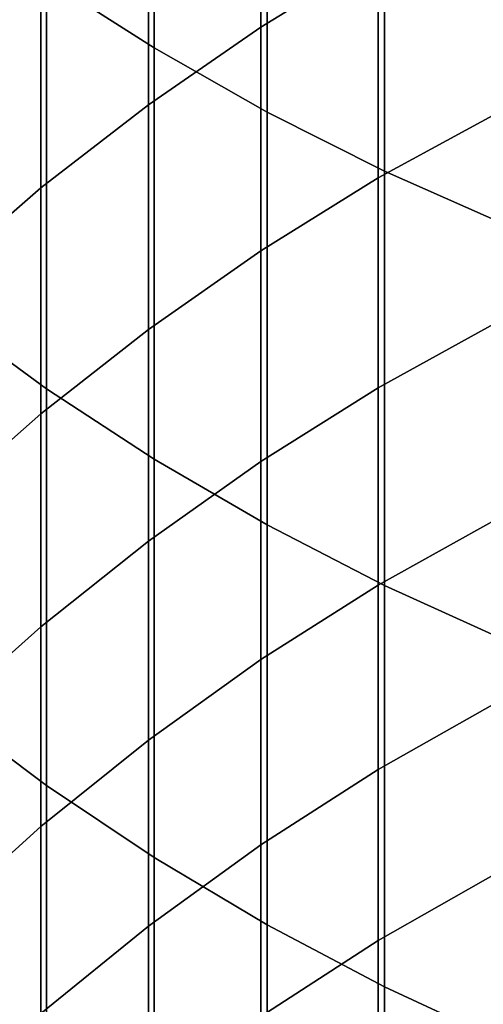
# Model space of a CAD drawing. Header units: metres. Extents: x -28 to 70, y -212 to 28.
# Tile 16 of 239: x -8.19 to -5.96, y -185.47 to -180.73. Entities that reach past the tile are written whole.
import ezdxf

# ---------------------------------------------------------------- set-up
doc = ezdxf.new("R2010")
doc.units = ezdxf.units.M
doc.layers.add('solid_10_261_102_XXX', color=7, linetype='CONTINUOUS')

msp = doc.modelspace()

# ---------------------------------------------------------------- linework, layer by layer
at = {"layer": 'solid_10_261_102_XXX'}
for points in [[(-8.059649, -178.509781, 389.65683), (-8.059649, -180.538849, 387.484222), (-7.542284, -180.869034, 387.784271), (-7.542284, -178.83165, 389.965759)], [(-7.542284, -178.83165, 389.965759), (-7.542284, -180.869034, 387.784271), (-7.000267, -181.176819, 388.063934), (-7.000267, -179.131683, 390.253754)], [(-7.000267, -179.131683, 390.253754), (-7.000267, -181.176819, 388.063934), (-6.435371, -181.461166, 388.322327), (-6.435371, -179.408859, 390.519806)], [(-8.086323, -179.189606, 359.540649), (-8.086323, -180.395798, 357.360718), (-8.575907, -180.815826, 357.585693), (-8.575907, -179.603333, 359.777008)], [(-6.465825, -179.292892, 356.77002), (-6.465825, -180.42337, 354.588287), (-7.029555, -180.768417, 354.761139), (-7.029555, -179.633087, 356.952209)], [(-6.435371, -179.408859, 390.519806), (-6.435371, -181.461166, 388.322327), (-5.849443, -181.721161, 388.558563), (-5.849443, -179.662308, 390.763062)], [(-7.029555, -179.633087, 356.952209), (-7.029555, -180.768417, 354.761139), (-7.57031, -181.141693, 354.948151), (-7.57031, -180.001129, 357.149353)], [(-7.57031, -180.001129, 357.149353), (-7.57031, -181.141693, 354.948151), (-8.086323, -181.541992, 355.148682), (-8.086323, -180.395798, 357.360718)], [(-5.880963, -180.107697, 354.430145), (-5.880963, -181.17395, 352.227051), (-6.465825, -181.49382, 352.376495), (-6.465825, -180.42337, 354.588287)], [(-8.550674, -180.187302, 387.164795), (-8.550674, -182.147675, 384.947296), (-8.059649, -182.507797, 385.257019), (-8.059649, -180.538849, 387.484222)], [(-8.086323, -180.395798, 357.360718), (-8.086323, -181.541992, 355.148682), (-8.575907, -181.968002, 355.362091), (-8.575907, -180.815826, 357.585693)], [(-6.465825, -180.42337, 354.588287), (-6.465825, -181.49382, 352.376495), (-7.029555, -181.84346, 352.539856), (-7.029555, -180.768417, 354.761139)], [(-8.059649, -180.538849, 387.484222), (-8.059649, -182.507797, 385.257019), (-7.542284, -182.846069, 385.547913), (-7.542284, -180.869034, 387.784271)], [(-7.029555, -180.768417, 354.761139), (-7.029555, -181.84346, 352.539856), (-7.57031, -182.22171, 352.716614), (-7.57031, -181.141693, 354.948151)], [(-7.542284, -180.869034, 387.784271), (-7.542284, -182.846069, 385.547913), (-7.000267, -183.161377, 385.819092), (-7.000267, -181.176819, 388.063934)], [(-7.57031, -181.141693, 354.948151), (-7.57031, -182.22171, 352.716614), (-8.086323, -182.62735, 352.906128), (-8.086323, -181.541992, 355.148682)], [(-7.000267, -181.176819, 388.063934), (-7.000267, -183.161377, 385.819092), (-6.435371, -183.452682, 386.069611), (-6.435371, -181.461166, 388.322327)], [(-5.880963, -181.17395, 352.227051), (-5.880963, -182.179626, 349.995636), (-6.465825, -182.503464, 350.136322), (-6.465825, -181.49382, 352.376495)], [(-6.435371, -181.461166, 388.322327), (-6.435371, -183.452682, 386.069611), (-5.849443, -183.719025, 386.298676), (-5.849443, -181.721161, 388.558563)], [(-6.465825, -181.49382, 352.376495), (-6.465825, -182.503464, 350.136322), (-7.029555, -182.857437, 350.29007), (-7.029555, -181.84346, 352.539856)], [(-8.086323, -181.541992, 355.148682), (-8.086323, -182.62735, 352.906128), (-8.575907, -183.059021, 353.107819), (-8.575907, -181.968002, 355.362091)], [(-7.029555, -181.84346, 352.539856), (-7.029555, -182.857437, 350.29007), (-7.57031, -183.240372, 350.45639), (-7.57031, -182.22171, 352.716614)], [(-8.550674, -182.147675, 384.947296), (-8.550674, -184.046738, 382.677094), (-8.059649, -184.415192, 382.976868), (-8.059649, -182.507797, 385.257019)], [(-5.880963, -182.179626, 349.995636), (-5.880963, -183.123993, 347.73761), (-6.465825, -183.451553, 347.869385), (-6.465825, -182.503464, 350.136322)], [(-7.57031, -182.22171, 352.716614), (-7.57031, -183.240372, 350.45639), (-8.086323, -183.651031, 350.634766), (-8.086323, -182.62735, 352.906128)], [(-8.059649, -182.507797, 385.257019), (-8.059649, -184.415192, 382.976868), (-7.542284, -184.761292, 383.258423), (-7.542284, -182.846069, 385.547913)], [(-6.465825, -182.503464, 350.136322), (-6.465825, -183.451553, 347.869385), (-7.029555, -183.809586, 348.013397), (-7.029555, -182.857437, 350.29007)], [(-8.086323, -182.62735, 352.906128), (-8.086323, -183.651031, 350.634766), (-8.575907, -184.088058, 350.824585), (-8.575907, -183.059021, 353.107819)], [(-7.542284, -182.846069, 385.547913), (-7.542284, -184.761292, 383.258423), (-7.000267, -185.083878, 383.520874), (-7.000267, -183.161377, 385.819092)], [(-7.029555, -182.857437, 350.29007), (-7.029555, -183.809586, 348.013397), (-7.57031, -184.19693, 348.16922), (-7.57031, -183.240372, 350.45639)], [(-5.880963, -183.123993, 347.73761), (-5.880963, -184.006317, 345.45462), (-6.465825, -184.337357, 345.577393), (-6.465825, -183.451553, 347.869385)], [(-7.000267, -183.161377, 385.819092), (-7.000267, -185.083878, 383.520874), (-6.435371, -185.381912, 383.763336), (-6.435371, -183.452682, 386.069611)], [(-7.57031, -183.240372, 350.45639), (-7.57031, -184.19693, 348.16922), (-8.086323, -184.612289, 348.336304), (-8.086323, -183.651031, 350.634766)], [(-6.465825, -183.451553, 347.869385), (-6.465825, -184.337357, 345.577393), (-7.029555, -184.699188, 345.711578), (-7.029555, -183.809586, 348.013397)], [(-6.435371, -183.452682, 386.069611), (-6.435371, -185.381912, 383.763336), (-5.849443, -185.654419, 383.985046), (-5.849443, -183.719025, 386.298676)], [(-8.086323, -183.651031, 350.634766), (-8.086323, -184.612289, 348.336304), (-8.575907, -185.054352, 348.51413), (-8.575907, -184.088058, 350.824585)], [(-7.029555, -183.809586, 348.013397), (-7.029555, -184.699188, 345.711578), (-7.57031, -185.090637, 345.85675), (-7.57031, -184.19693, 348.16922)], [(-5.880963, -184.006317, 345.45462), (-5.880963, -184.825943, 343.148376), (-6.465825, -185.160217, 343.262054), (-6.465825, -184.337357, 345.577393)], [(-8.550674, -184.046738, 382.677094), (-8.550674, -185.883087, 380.355865), (-8.059649, -186.259598, 380.645447), (-8.059649, -184.415192, 382.976868)], [(-7.57031, -184.19693, 348.16922), (-7.57031, -185.090637, 345.85675), (-8.086323, -185.510422, 346.012421), (-8.086323, -184.612289, 348.336304)], [(-6.465825, -184.337357, 345.577393), (-6.465825, -185.160217, 343.262054), (-7.029555, -185.525589, 343.386322), (-7.029555, -184.699188, 345.711578)], [(-8.059649, -184.415192, 382.976868), (-8.059649, -186.259598, 380.645447), (-7.542284, -186.613251, 380.91745), (-7.542284, -184.761292, 383.258423)], [(-8.086323, -184.612289, 348.336304), (-8.086323, -185.510422, 346.012421), (-8.575907, -185.957169, 346.178101), (-8.575907, -185.054352, 348.51413)], [(-7.029555, -184.699188, 345.711578), (-7.029555, -185.525589, 343.386322), (-7.57031, -185.920853, 343.520752), (-7.57031, -185.090637, 345.85675)], [(-7.542284, -184.761292, 383.258423), (-7.542284, -186.613251, 380.91745), (-7.000267, -186.942886, 381.17099), (-7.000267, -185.083878, 383.520874)], [(-5.880963, -184.825943, 343.148376), (-5.880963, -185.582291, 340.820618), (-6.465825, -185.91954, 340.92511), (-6.465825, -185.160217, 343.262054)], [(-7.57031, -185.090637, 345.85675), (-7.57031, -185.920853, 343.520752), (-8.086323, -186.344742, 343.664917), (-8.086323, -185.510422, 346.012421)], [(-7.000267, -185.083878, 383.520874), (-7.000267, -186.942886, 381.17099), (-6.435371, -187.247437, 381.405243), (-6.435371, -185.381912, 383.763336)], [(-6.465825, -185.160217, 343.262054), (-6.465825, -185.91954, 340.92511), (-7.029555, -186.288162, 341.039337), (-7.029555, -185.525589, 343.386322)], [(-6.435371, -185.381912, 383.763336), (-6.435371, -187.247437, 381.405243), (-5.849443, -187.525894, 381.619415), (-5.849443, -185.654419, 383.985046)]]:
    msp.add_3dface(points, dxfattribs=at)

doc.saveas('drawing.dxf')
